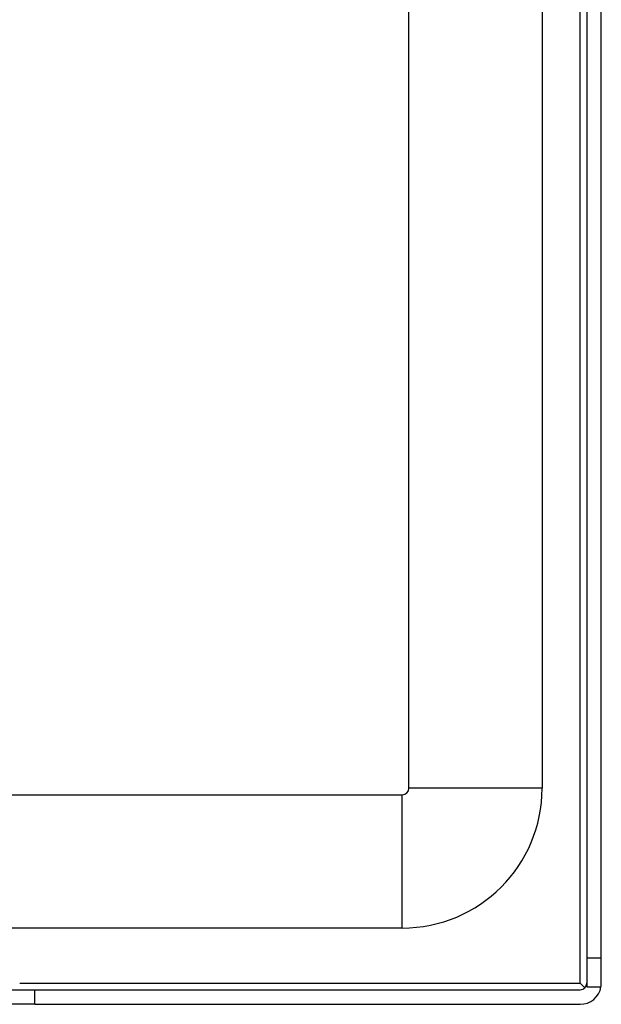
# Model space of a CAD drawing. Header units: inches. Extents: x 19 to 626, y 56 to 294.
# Tile 60 of 203: x 81.78 to 84.51, y 160.07 to 164.69. Entities that reach past the tile are written whole.
import ezdxf

# ---------------------------------------------------------------- set-up
doc = ezdxf.new("R2010")
doc.units = ezdxf.units.IN
doc.header["$MEASUREMENT"] = 0
doc.layers.add('Visible Edges(ANSI)', color=7, linetype='Continuous', lineweight=25)
doc.layers.add('Visible Tangent Edges(ANSI)', color=7, linetype='Continuous', lineweight=25)

msp = doc.modelspace()

# ---------------------------------------------------------------- linework, layer by layer
at = {"layer": 'Visible Edges(ANSI)'}
for p, q in [((84.4449, 198.8894), (84.4449, 160.2864)), ((84.5129, 160.2864), (84.5129, 198.8894)), ((84.2354, 179.3076), (84.2354, 161.0844)), ((83.6104, 161.0844), (83.6104, 179.1456)), ((19.6434, 161.0534), (83.5794, 161.0534)), ((83.5794, 160.4284), (81.5129, 160.4284)), ((84.5129, 160.2864), (84.4449, 160.2864)), ((84.4449, 160.2864), (84.4449, 160.1524)), ((84.5129, 160.1694), (84.5129, 160.2864)), ((84.4359, 160.1475), (84.4139, 160.1694)), ((84.4449, 160.1524), (84.5115, 160.1524)), ((81.5439, 160.1384), (81.8559, 160.1384)), ((81.8559, 160.1384), (84.4139, 160.1384)), ((81.8559, 160.0704), (81.5439, 160.0704)), ((81.8559, 160.0704), (84.4139, 160.0704))]:
    msp.add_line(p, q, dxfattribs=at)
for centre, radius, start, end in [((83.5794, 161.0844), 0.031, 270, 0), ((83.5794, 161.0844), 0.656, 270, 0), ((84.4139, 160.1694), 0.031, 270, 0), ((84.4139, 160.1694), 0.099, 270, 350.1123), ((84.4139, 160.1694), 0.099, 350.1123, 0)]:
    msp.add_arc(centre, radius, start, end, dxfattribs=at)
at = {"layer": 'Visible Tangent Edges(ANSI)'}
for p, q in [((84.4139, 160.1694), (84.4139, 198.8894)), ((84.2354, 161.0844), (83.6104, 161.0844)), ((83.5794, 160.4284), (83.5794, 161.0534)), ((81.7846, 160.1694), (84.4139, 160.1694)), ((81.8559, 160.0704), (81.8559, 160.1384))]:
    msp.add_line(p, q, dxfattribs=at)

doc.saveas('drawing.dxf')
